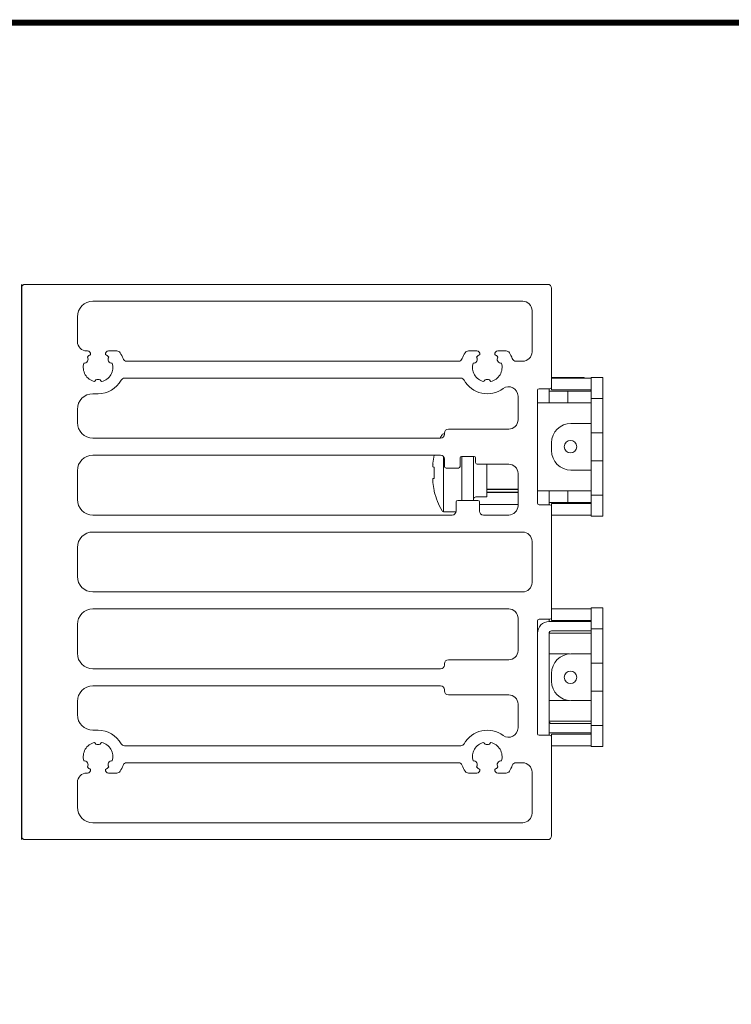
# Model space of a CAD drawing. Header units: millimetres. Extents: x -556 to 0, y -1 to 403.
# Tile 20 of 26: x -275 to -183, y 277 to 403. Entities that reach past the tile are written whole.
import ezdxf

# ---------------------------------------------------------------- set-up
doc = ezdxf.new("R2010")
doc.units = ezdxf.units.MM
doc.header["$LTSCALE"] = 3

# ---------------------------------------------------------------- blocks, each defined once
blk = doc.blocks.new('RHS60-Back')
at = {"linetype": 'Continuous', "lineweight": 0, "extrusion": (-1, 6.12323e-17, -5.15967e-17)}
for p, q in [((0.5, 35.65), (67.6, 35.65)), ((0, -35.15), (0, 35.15)), ((68.1, 35.15), (68.1, 22.45)), ((64.4, 33.48), (9.2, 33.48)), ((65.6, 26.98), (65.6, 32.28)), ((7.2, 31.47), (7.2, 28.3)), ((8.4, 27.1), (8.5, 27.1)), ((11.2, 27.1), (12.27, 27.1)), ((57.43, 27.1), (58.5, 27.1)), ((61.2, 27.1), (62.27, 27.1)), ((13.54, 25.78), (56.16, 25.78)), ((63.54, 25.78), (64.4, 25.78)), ((56.44, 23.6), (13.26, 23.6)), ((72.1, 23.7), (68.1, 23.7)), ((69.1, 23.6), (68.1, 23.6)), ((69.1, 23.6), (73.1, 23.6)), ((73.2, 23.2), (73.2, 23.7)), ((74.7, 23.7), (73.2, 23.7)), ((73.2, 21.5), (73.2, 23.2)), ((74.7, 23.2), (74.7, 23.7)), ((74.7, 21.5), (74.7, 23.2)), ((9.85, 21.6), (9.2, 21.6)), ((66.3, 22.05), (66.3, 7.55)), ((67.9, 22.25), (66.5, 22.25)), ((67.8, 22.15), (67.8, 22.25)), ((67.8, 20.75), (67.8, 22.15)), ((67.8, 21.95), (69.7, 21.95)), ((68.1, 22.45), (68.1, 22.1)), ((68.1, 22.1), (69.1, 22.1)), ((73.1, 22.1), (69.1, 22.1)), ((70.2, 21.95), (69.7, 21.95)), ((70.96, 21.95), (70.2, 21.95)), ((70.2, 20.45), (70.2, 21.95)), ((70.96, 21.95), (72.66, 21.95)), ((73.13, 21.95), (72.66, 21.95)), ((73.2, 21.95), (73.13, 21.95)), ((73.2, 21.5), (73.2, 21)), ((74.7, 21), (74.7, 21.5)), ((63.8, 18.26), (63.8, 21.31)), ((68.1, 20.45), (66.3, 20.45)), ((67.8, 20.45), (67.8, 20.75)), ((68.1, 20.45), (72.9, 20.45)), ((73.2, 20.45), (72.9, 20.45)), ((73.2, 21), (74.7, 21)), ((73.2, 16.6), (73.2, 21)), ((74.7, 16.6), (74.7, 21)), ((7.2, 19.6), (7.2, 17.9)), ((73.1, 17.8), (70.6, 17.8)), ((73.2, 17.8), (73.1, 17.8)), ((54.35, 16.45), (54.22, 16.45)), ((54.35, 16.4), (54.35, 16.56)), ((54.85, 17.06), (62.6, 17.06)), ((74.7, 16.6), (73.2, 16.6)), ((73.2, 16.6), (73.2, 16.1)), ((74.7, 16.1), (74.7, 16.6)), ((9.2, 15.9), (53.85, 15.9)), ((68.1, 14.3), (68.1, 15.3)), ((73.2, 13.5), (73.2, 16.1)), ((74.7, 16.1), (74.7, 13.5)), ((53.85, 13.73), (9.2, 13.73)), ((53.05, 13.73), (53.05, 13.72)), ((54.22, 6.45), (54.22, 13.57)), ((54.35, 12.26), (54.35, 13.23)), ((56.35, 13.36), (56.35, 12.26)), ((58.15, 13.56), (56.55, 13.56)), ((56.6, 13.56), (56.6, 13.21)), ((56.6, 13.21), (56.6, 13.02)), ((56.6, 13.02), (56.6, 12.03)), ((58.1, 13.21), (58.1, 13.56)), ((58.1, 13.02), (58.1, 13.21)), ((58.1, 12.03), (58.1, 13.02)), ((58.35, 12.76), (58.35, 13.36)), ((73.2, 13), (73.2, 13.5)), ((74.7, 13), (73.2, 13)), ((73.2, 13), (73.2, 8.6)), ((74.7, 13), (74.7, 13.5)), ((74.7, 8.6), (74.7, 13)), ((7.2, 11.72), (7.2, 8.03)), ((52.86, 12.49), (52.87, 12.48)), ((53.05, 12.18), (52.87, 12.2)), ((53.05, 12.19), (53.05, 10.71)), ((56.15, 12.06), (54.55, 12.06)), ((56.6, 12.03), (56.6, 9.32)), ((58.1, 9.32), (58.1, 12.03)), ((62.6, 12.56), (58.55, 12.56)), ((59.8, 8.35), (59.8, 12.56)), ((73.1, 11.8), (70.6, 11.8)), ((73.2, 11.8), (73.1, 11.8)), ((52.87, 10.42), (52.86, 10.41)), ((52.87, 10.7), (53.05, 10.72)), ((63.8, 7.23), (63.8, 11.36)), ((53.05, 9.18), (53.05, 9.07)), ((56.6, 9.32), (56.6, 8.33)), ((58.1, 8.33), (58.1, 9.32)), ((66.3, 9.15), (68.1, 9.15)), ((67.8, 8.85), (67.8, 9.15)), ((67.8, 8.85), (67.8, 7.35)), ((72.9, 9.15), (68.1, 9.15)), ((70.2, 7.65), (70.2, 9.15)), ((72.9, 9.15), (73.2, 9.15)), ((55.85, 6.53), (55.85, 7.71)), ((56.05, 7.91), (58.65, 7.91)), ((56.6, 8.33), (56.6, 8.14)), ((56.6, 8.14), (56.6, 7.91)), ((58.1, 8.14), (58.1, 8.33)), ((58.1, 7.91), (58.1, 8.14)), ((58.4, 8.35), (59.8, 8.35)), ((58.85, 7.71), (58.85, 6.53)), ((67.8, 7.65), (69.7, 7.65)), ((69.7, 7.65), (70.2, 7.65)), ((70.2, 7.65), (70.96, 7.65)), ((72.66, 7.65), (70.96, 7.65)), ((72.66, 7.65), (73.13, 7.65)), ((73.2, 7.65), (73.13, 7.65)), ((73.2, 8.6), (74.7, 8.6)), ((73.2, 8.1), (73.2, 8.6)), ((73.2, 8.1), (73.2, 6.4)), ((74.7, 8.1), (74.7, 8.6)), ((74.7, 8.1), (74.7, 6.4)), ((55.84, 6.45), (54.22, 6.45)), ((63.8, 7.4), (58.85, 7.4)), ((66.5, 7.35), (67.9, 7.35)), ((68.1, 7.5), (68.1, 7.15)), ((69.1, 7.5), (68.1, 7.5)), ((68.1, 7.15), (68.1, -7.15)), ((73.1, 7.5), (69.1, 7.5)), ((73.2, 6.4), (73.2, 5.9)), ((74.7, 5.9), (74.7, 6.4)), ((9.2, 6.03), (55.35, 6.03)), ((59.35, 6.03), (62.6, 6.03)), ((68.1, 6), (69.1, 6)), ((69.1, 6), (73.1, 6)), ((74.7, 5.9), (73.2, 5.9)), ((64.4, 3.85), (9.2, 3.85)), ((65.6, -2.65), (65.6, 2.65)), ((7.2, 1.85), (7.2, -1.85)), ((9.2, -3.85), (64.4, -3.85)), ((62.6, -6.02), (9.2, -6.02)), ((69.1, -6), (68.1, -6)), ((69.1, -6), (73.1, -6)), ((73.2, -6.4), (73.2, -5.9)), ((74.7, -5.9), (73.2, -5.9)), ((74.7, -6.4), (74.7, -5.9)), ((63.8, -11.36), (63.8, -7.22)), ((66.3, -7.55), (66.3, -22.05)), ((67.9, -7.35), (66.5, -7.35)), ((67.8, -7.65), (67.8, -7.35)), ((68.1, -7.15), (68.1, -7.5)), ((68.1, -7.5), (69.1, -7.5)), ((73.1, -7.5), (69.1, -7.5)), ((73.2, -8.1), (73.2, -6.4)), ((74.7, -8.1), (74.7, -6.4)), ((7.2, -8.02), (7.2, -11.72)), ((67.8, -7.65), (72.5, -7.65)), ((72.5, -7.65), (73, -7.65)), ((73, -7.65), (73.2, -7.65)), ((73.2, -8.1), (73.2, -8.6)), ((73.2, -8.6), (74.7, -8.6)), ((73.2, -13), (73.2, -8.6)), ((74.7, -8.6), (74.7, -8.1)), ((74.7, -13), (74.7, -8.6)), ((68.1, -9.15), (67.8, -9.15)), ((67.8, -12.45), (67.8, -9.15)), ((68.1, -8.85), (72.5, -8.85)), ((68.1, -9.15), (72.9, -9.15)), ((73, -8.85), (72.5, -8.85)), ((73.2, -9.15), (72.9, -9.15)), ((73.2, -8.85), (73, -8.85)), ((54.85, -12.56), (62.6, -12.56)), ((68.1, -11.8), (67.8, -11.8)), ((67.8, -12.95), (67.8, -12.45)), ((68.1, -11.8), (70.2, -11.8)), ((73.1, -11.8), (70.6, -11.8)), ((73.2, -11.8), (73.1, -11.8)), ((9.2, -13.72), (53.85, -13.72)), ((54.35, -13.23), (54.35, -13.06)), ((67.8, -15.45), (67.8, -12.95)), ((74.7, -13), (73.2, -13)), ((73.2, -13), (73.2, -13.5)), ((73.2, -16.1), (73.2, -13.5)), ((74.7, -13.5), (74.7, -13)), ((74.7, -13.5), (74.7, -16.1)), ((68.1, -15.3), (68.1, -14.3)), ((53.85, -15.9), (9.2, -15.9)), ((54.35, -16.56), (54.35, -16.4)), ((67.8, -15.45), (67.8, -19.45)), ((73.2, -16.6), (73.2, -16.1)), ((74.7, -16.6), (74.7, -16.1)), ((62.6, -17.06), (54.85, -17.06)), ((74.7, -16.6), (73.2, -16.6)), ((73.2, -16.6), (73.2, -21)), ((74.7, -21), (74.7, -16.6)), ((7.2, -17.9), (7.2, -19.6)), ((63.8, -21.31), (63.8, -18.26)), ((68.1, -17.8), (67.8, -17.8)), ((68.1, -17.8), (70.2, -17.8)), ((73.1, -17.8), (70.6, -17.8)), ((73.2, -17.8), (73.1, -17.8)), ((67.8, -21.95), (67.8, -19.45)), ((67.8, -20.45), (68.1, -20.45)), ((72.9, -20.45), (68.1, -20.45)), ((68.1, -20.75), (72.5, -20.75)), ((73, -20.75), (72.5, -20.75)), ((72.9, -20.45), (73.2, -20.45)), ((73.2, -20.75), (73, -20.75)), ((73.2, -21), (74.7, -21)), ((73.2, -21.5), (73.2, -21)), ((74.7, -21.5), (74.7, -21)), ((9.2, -21.6), (9.85, -21.6)), ((66.5, -22.25), (67.9, -22.25)), ((67.8, -21.95), (67.8, -22.25)), ((67.8, -21.95), (72.5, -21.95)), ((68.1, -22.1), (68.1, -22.45)), ((69.1, -22.1), (68.1, -22.1)), ((68.1, -22.45), (68.1, -35.15)), ((73.1, -22.1), (69.1, -22.1)), ((72.5, -21.95), (73, -21.95)), ((73, -21.95), (73.2, -21.95)), ((73.2, -21.5), (73.2, -23.2)), ((74.7, -21.5), (74.7, -23.2)), ((13.26, -23.6), (56.44, -23.6)), ((68.1, -23.6), (69.1, -23.6)), ((69.1, -23.6), (73.1, -23.6)), ((73.2, -23.2), (73.2, -23.7)), ((74.7, -23.7), (73.2, -23.7)), ((74.7, -23.7), (74.7, -23.2)), ((56.16, -25.78), (13.54, -25.78)), ((64.4, -25.78), (63.54, -25.78)), ((8.5, -27.1), (8.4, -27.1)), ((12.27, -27.1), (11.2, -27.1)), ((58.5, -27.1), (57.43, -27.1)), ((62.27, -27.1), (61.2, -27.1)), ((65.6, -32.27), (65.6, -26.98)), ((7.2, -28.3), (7.2, -31.47)), ((9.2, -33.47), (64.4, -33.47)), ((67.6, -35.65), (0.5, -35.65))]:
    blk.add_line(p, q, dxfattribs=at)
at = {"color": 31}
blk.add_line((59.8, 9.35), (63.8, 9.35), dxfattribs=at)
blk.add_line((59.8, 8.95), (63.79, 8.95))
at = {"linetype": 'Continuous', "lineweight": 0}
for centre in [(70.55, 14.8), (70.55, -14.8)]:
    blk.add_circle(centre, 0.8, dxfattribs=at)
for centre, radius, start, end in [((0.5, 35.15), 0.5, 90, 180), ((67.6, 35.15), 0.5, 0, 90), ((9.2, 31.47), 2, 90, 180), ((64.4, 32.28), 1.2, 360, 90), ((8.4, 28.3), 1.2, 180, 270), ((9.85, 25), 1.9, 120.1418, 136.119), ((8.5, 26.7), 0.4, 351.8208, 90), ((11.2, 26.7), 0.4, 90, 188.1792), ((9.85, 25), 1.9, 43.881, 59.8582), ((12.27, 26.6), 0.5, 33.4854, 90), ((9.85, 25), 3.4, 19.0821, 33.4854), ((59.85, 25), 3.4, 146.5146, 160.9179), ((57.43, 26.6), 0.5, 90, 146.5146), ((59.85, 25), 1.9, 120.1418, 136.119), ((58.5, 26.7), 0.4, 351.8208, 90), ((61.2, 26.7), 0.4, 90, 188.1792), ((59.85, 25), 1.9, 43.881, 59.8582), ((62.27, 26.6), 0.5, 33.4854, 90), ((59.85, 25), 3.4, 19.0821, 33.4854), ((64.4, 26.98), 1.2, 270, 0), ((9.85, 25), 1.9, 163.881, 256.119), ((8.07, 26.02), 0.5, 264.2661, 35.7339), ((9.85, 25), 1.9, 283.881, 16.119), ((11.63, 26.02), 0.5, 144.2661, 275.7339), ((13.54, 26.28), 0.5, 199.0821, 270), ((56.16, 26.28), 0.5, 270, 340.9179), ((59.85, 25), 1.9, 163.881, 256.119), ((58.07, 26.02), 0.5, 264.2661, 35.7339), ((59.85, 25), 1.9, 283.881, 16.119), ((61.63, 26.02), 0.5, 144.2661, 275.7339), ((63.54, 26.28), 0.5, 199.0821, 270), ((9.85, 22.95), 0.5, 24.2661, 155.7339), ((9.85, 25), 3.4, 270, 330.8446), ((13.26, 23.1), 0.5, 90, 150.8446), ((56.44, 23.1), 0.5, 29.1554, 90), ((59.85, 25), 3.4, 209.1554, 306.7144), ((59.85, 22.95), 0.5, 24.2661, 155.7339), ((72.1, 23.2), 0.5, 53.1301, 90), ((73.1, 22), 1.6, 86.4167, 90), ((9.2, 19.6), 2, 90, 180), ((62.6, 21.31), 1.2, 360, 126.7144), ((66.5, 22.05), 0.2, 90, 180), ((67.9, 22.45), 0.2, 270, 0), ((73.1, 22), 0.1, 0, 90), ((9.2, 17.9), 2, 180, 270), ((62.6, 18.26), 1.2, 270, 360), ((70.6, 15.3), 2.5, 90, 180), ((54.22, 16.25), 0.2, 90, 150.6728), ((54.85, 16.56), 0.5, 90, 180), ((62.76, 11.45), 10, 150.6728, 153.5767), ((53.85, 16.4), 0.5, 270, 0), ((70.6, 14.3), 2.5, 180, 270), ((9.2, 11.72), 2, 90, 180), ((53.85, 13.23), 0.5, 0, 90), ((56.55, 13.36), 0.2, 90, 180), ((58.15, 13.36), 0.2, 0, 90), ((58.55, 12.76), 0.2, 180, 270), ((54.55, 12.26), 0.2, 180, 270), ((56.15, 12.26), 0.2, 270, 0), ((62.6, 11.36), 1.2, 360, 90), ((62.76, 11.45), 10, 193.7911, 209.3272), ((9.2, 8.03), 2, 180, 270), ((56.05, 7.71), 0.2, 90, 180), ((58.4, 8.05), 0.3, 90, 180), ((58.65, 7.71), 0.2, 360, 90), ((73.1, 7.6), 0.1, 270, 0), ((54.22, 6.65), 0.2, 209.3272, 270), ((55.35, 6.53), 0.5, 270, 0), ((59.35, 6.53), 0.5, 180, 270), ((62.6, 7.23), 1.2, 270, 360), ((66.5, 7.55), 0.2, 180, 270), ((67.9, 7.15), 0.2, 360, 90), ((73.1, 7.6), 1.6, 270, 273.5833), ((9.2, 1.85), 2, 90, 180), ((64.4, 2.65), 1.2, 0, 90), ((9.2, -1.85), 2, 180, 270), ((64.4, -2.65), 1.2, 270, 360), ((9.2, -8.02), 2, 90, 180), ((62.6, -7.22), 1.2, 360, 90), ((73.1, -7.6), 1.6, 86.4167, 90), ((66.5, -7.55), 0.2, 90, 180), ((67.9, -7.15), 0.2, 270, 360), ((73.1, -7.6), 0.1, 0, 90), ((67.8, -9.15), 1.5, 90, 180), ((68.1, -9.15), 0.3, 90, 180), ((62.6, -11.36), 1.2, 270, 0), ((9.2, -11.72), 2, 180, 270), ((54.85, -13.06), 0.5, 90, 180), ((70.6, -14.3), 2.5, 90, 180), ((70.2, -14.3), 2.5, 85.4114, 90), ((53.85, -13.23), 0.5, 270, 360), ((9.2, -17.9), 2, 90, 180), ((53.85, -16.4), 0.5, 0, 90), ((70.6, -15.3), 2.5, 180, 270), ((54.85, -16.56), 0.5, 180, 270), ((62.6, -18.26), 1.2, 0, 90), ((70.2, -15.3), 2.5, 270, 274.5886), ((9.2, -19.6), 2, 180, 270), ((62.6, -21.31), 1.2, 233.2856, 0), ((68.1, -20.45), 0.3, 180, 270), ((9.85, -25), 3.4, 29.1554, 90), ((59.85, -25), 3.4, 53.2856, 150.8446), ((66.5, -22.05), 0.2, 180, 270), ((67.9, -22.45), 0.2, 360, 90), ((73.1, -22), 0.1, 270, 0), ((9.85, -25), 1.9, 103.881, 196.119), ((9.85, -22.95), 0.5, 204.2661, 335.7339), ((9.85, -25), 1.9, 343.881, 76.119), ((13.26, -23.1), 0.5, 209.1554, 270), ((56.44, -23.1), 0.5, 270, 330.8446), ((59.85, -25), 1.9, 103.881, 196.119), ((59.85, -22.95), 0.5, 204.2661, 335.7339), ((59.85, -25), 1.9, 343.881, 76.119), ((73.1, -22), 1.6, 270, 273.5833), ((8.07, -26.02), 0.5, 324.2661, 95.7339), ((9.85, -25), 1.9, 223.881, 239.8582), ((9.85, -25), 1.9, 300.1418, 316.119), ((11.63, -26.02), 0.5, 84.2661, 215.7339), ((9.85, -25), 3.4, 326.5146, 340.9179), ((13.54, -26.28), 0.5, 90, 160.9179), ((56.16, -26.28), 0.5, 19.0821, 90), ((59.85, -25), 3.4, 199.0821, 213.4854), ((58.07, -26.02), 0.5, 324.2661, 95.7339), ((59.85, -25), 1.9, 223.881, 239.8582), ((59.85, -25), 1.9, 300.1418, 316.119), ((61.63, -26.02), 0.5, 84.2661, 215.7339), ((59.85, -25), 3.4, 326.5146, 340.9179), ((63.54, -26.28), 0.5, 90, 160.9179), ((64.4, -26.98), 1.2, 0, 90), ((8.4, -28.3), 1.2, 90, 180), ((8.5, -26.7), 0.4, 270, 8.1792), ((11.2, -26.7), 0.4, 171.8208, 270), ((12.27, -26.6), 0.5, 270, 326.5146), ((57.43, -26.6), 0.5, 213.4854, 270), ((58.5, -26.7), 0.4, 270, 8.1792), ((61.2, -26.7), 0.4, 171.8208, 270), ((62.27, -26.6), 0.5, 270, 326.5146), ((9.2, -31.47), 2, 180, 270), ((64.4, -32.27), 1.2, 270, 0), ((0.5, -35.15), 0.5, 180, 270), ((67.6, -35.15), 0.5, 270, 0)]:
    blk.add_arc(centre, radius, start, end, dxfattribs=at)
for centre, major_axis, ratio, start_param, end_param in [((62.76, 11.45), (-0.37, -9.99), 0.997261, 4.520641, 4.62451), ((62.79, 11.67), (-9.89, 1.47), 0.703233, 0.082109, 0.085595), ((62.79, 11.67), (-9.89, 1.47), 0.703233, 0.122706, 0.126191), ((62.76, 11.46), (-9.97, 0.74), 0.002739, 6.054497, 6.158367), ((62.79, 11.23), (9.89, 1.47), 0.703233, 3.015402, 3.018887), ((62.79, 11.23), (9.89, 1.47), 0.703233, 3.055998, 3.059483), ((62.76, 11.44), (9.97, 0.74), 0.002739, 3.266411, 3.370281), ((62.76, 11.45), (0.37, -9.99), 0.997261, 4.800268, 4.904137)]:
    blk.add_ellipse(centre, major_axis=major_axis, ratio=ratio, start_param=start_param, end_param=end_param, dxfattribs=at)
for points, knots in [([(52.87, 12.69), (52.86, 12.67), (52.86, 12.65), (52.86, 12.62), (52.86, 12.6), (52.86, 12.58), (52.86, 12.56), (52.86, 12.56), (52.86, 12.56)], [-0.0699293, -0.0699293, -0.0699293, -0.0699293, 0, 0, 0, 0.0698803, 0.0698803, 0.069893, 0.069893, 0.069893, 0.069893]), ([(52.88, 12.54), (52.88, 12.54), (52.88, 12.54), (52.88, 12.52), (52.87, 12.5), (52.87, 12.46), (52.86, 12.43), (52.86, 12.41), (52.86, 12.39), (52.86, 12.36), (52.85, 12.31), (52.85, 12.29), (52.85, 12.28)], [-0.139819, -0.139819, -0.139819, -0.139819, -0.1397852, -0.1397852, -0.0698926, -0.0698926, 0, 0, 0, 0.069866, 0.069866, 0.1397321, 0.1397321, 0.1397321, 0.1397321]), ([(52.85, 12.54), (52.85, 12.54), (52.85, 12.54), (52.85, 12.52), (52.85, 12.51), (52.86, 12.49), (52.86, 12.49), (52.86, 12.49), (52.86, 12.49), (52.87, 12.49), (52.87, 12.51), (52.88, 12.52), (52.88, 12.54), (52.88, 12.54), (52.88, 12.54)], [-0.1397319, -0.1397319, -0.1397319, -0.1397319, -0.1396983, -0.1396983, -0.0698491, -0.0698491, 0, 0, 0, 0.0698926, 0.0698926, 0.1397852, 0.1397852, 0.139819, 0.139819, 0.139819, 0.139819]), ([(52.86, 12.25), (52.86, 12.25), (52.86, 12.25), (52.86, 12.24), (52.86, 12.22), (52.86, 12.21), (52.86, 12.2), (52.86, 12.2), (52.87, 12.2)], [-0.069893, -0.069893, -0.069893, -0.069893, -0.0698816, -0.0698816, 0, 0, 0, 0.0699293, 0.0699293, 0.0699293, 0.0699293]), ([(52.85, 10.62), (52.85, 10.62), (52.85, 10.62), (52.85, 10.61), (52.85, 10.59), (52.86, 10.54), (52.86, 10.51), (52.86, 10.49), (52.86, 10.47), (52.87, 10.44), (52.87, 10.4), (52.88, 10.38), (52.88, 10.36), (52.88, 10.36), (52.88, 10.36)], [-0.1397319, -0.1397319, -0.1397319, -0.1397319, -0.1396983, -0.1396983, -0.0698491, -0.0698491, 0, 0, 0, 0.0698926, 0.0698926, 0.1397852, 0.1397852, 0.139819, 0.139819, 0.139819, 0.139819]), ([(52.88, 10.36), (52.88, 10.36), (52.88, 10.36), (52.88, 10.38), (52.87, 10.39), (52.87, 10.41), (52.86, 10.41), (52.86, 10.41), (52.86, 10.41), (52.86, 10.41), (52.85, 10.39), (52.85, 10.38), (52.85, 10.36), (52.85, 10.36), (52.85, 10.36)], [-0.139819, -0.139819, -0.139819, -0.139819, -0.1397852, -0.1397852, -0.0698926, -0.0698926, 0, 0, 0, 0.0698491, 0.0698491, 0.1396983, 0.1396983, 0.1397319, 0.1397319, 0.1397319, 0.1397319]), ([(52.87, 10.7), (52.86, 10.7), (52.86, 10.7), (52.86, 10.69), (52.86, 10.68), (52.86, 10.66), (52.86, 10.65), (52.86, 10.65), (52.86, 10.65)], [-0.0699293, -0.0699293, -0.0699293, -0.0699293, 0, 0, 0, 0.0698803, 0.0698803, 0.069893, 0.069893, 0.069893, 0.069893]), ([(52.86, 10.34), (52.86, 10.34), (52.86, 10.34), (52.86, 10.32), (52.86, 10.3), (52.86, 10.28), (52.86, 10.25), (52.86, 10.23), (52.87, 10.21)], [-0.069893, -0.069893, -0.069893, -0.069893, -0.0698816, -0.0698816, 0, 0, 0, 0.0699293, 0.0699293, 0.0699293, 0.0699293])]:
    blk.add_open_spline(points, degree=3, knots=knots, dxfattribs=at)
blk = doc.blocks.new('CGI1029-01')
blk.add_line((-274.4, 369.4), (-274.4, 298.1))
at = {"const_width": 0.76}
blk.add_lwpolyline([(0, 0), (0, 403), (-556, 403), (-556, 0)], close=True, dxfattribs=at)
blk.add_blockref('RHS60-Back', (-274.4, 333.75))

msp = doc.modelspace()

# ---------------------------------------------------------------- block references
msp.add_blockref('CGI1029-01', (0, 0))

doc.saveas('drawing.dxf')
